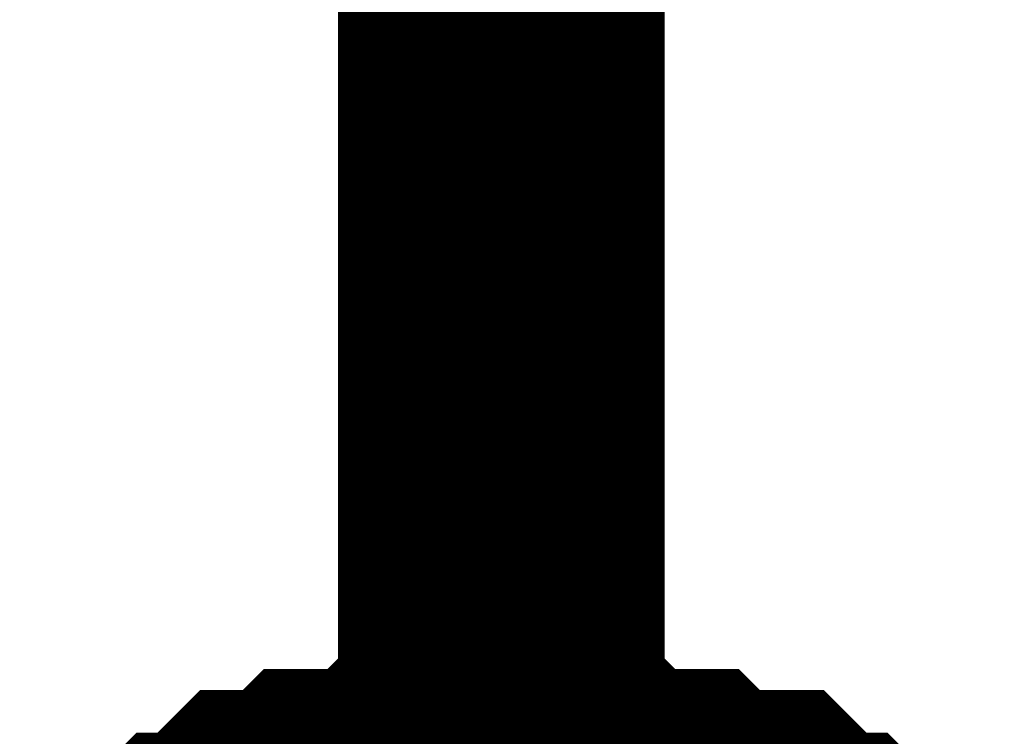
# Model space of a CAD drawing. Header units: inches. Extents: x 0 to 292, y 0 to 193.
# Tile 13 of 256: x 47.858 to 48.762, y 30.923 to 31.581. Entities that reach past the tile are written whole.
import ezdxf

# ---------------------------------------------------------------- set-up
doc = ezdxf.new("R2010")
doc.units = ezdxf.units.IN
doc.layers.add('Sheet', color=255, linetype='Continuous')

msp = doc.modelspace()

# ---------------------------------------------------------------- linework, layer by layer
at = {"layer": 'Sheet'}
for points in [[(48.30015, 35.04502, 0.29972, 0.29972, 0), (48.30015, 30.34767, 0.29972, 0.29972, 0)], [(48.0079, 30.75698, 0.29972, 0.29972, 0), (48.02738, 30.77647, 0.29972, 0.29972, 0), (48.04686, 30.77647, 0.29972, 0.29972, 0), (48.06635, 30.79596, 0.29972, 0.29972, 0), (48.08583, 30.81545, 0.29972, 0.29972, 0), (48.10532, 30.81545, 0.29972, 0.29972, 0), (48.1248, 30.81545, 0.29972, 0.29972, 0), (48.14428, 30.83494, 0.29972, 0.29972, 0), (48.18325, 30.83494, 0.29972, 0.29972, 0), (48.20273, 30.83494, 0.29972, 0.29972, 0), (48.22222, 30.85443, 0.29972, 0.29972, 0), (48.2417, 30.85443, 0.29972, 0.29972, 0), (48.28067, 30.85443, 0.29972, 0.29972, 0), (48.30015, 30.85443, 0.29972, 0.29972, 0)], [(48.0079, 30.75698, 0.29972, 0.29972, 0), (48.02738, 30.77647, 0.29972, 0.29972, 0), (48.04686, 30.77647, 0.29972, 0.29972, 0), (48.06635, 30.79596, 0.29972, 0.29972, 0), (48.08583, 30.81545, 0.29972, 0.29972, 0), (48.10532, 30.81545, 0.29972, 0.29972, 0), (48.1248, 30.81545, 0.29972, 0.29972, 0), (48.14428, 30.83494, 0.29972, 0.29972, 0), (48.18325, 30.83494, 0.29972, 0.29972, 0), (48.20273, 30.83494, 0.29972, 0.29972, 0), (48.22222, 30.85443, 0.29972, 0.29972, 0), (48.2417, 30.85443, 0.29972, 0.29972, 0), (48.28067, 30.85443, 0.29972, 0.29972, 0), (48.30015, 30.85443, 0.29972, 0.29972, 0)], [(48.0079, 30.75698, 0.29972, 0.29972, 0), (48.02738, 30.77647, 0.29972, 0.29972, 0), (48.04686, 30.77647, 0.29972, 0.29972, 0), (48.06635, 30.79596, 0.29972, 0.29972, 0), (48.08583, 30.81545, 0.29972, 0.29972, 0), (48.10532, 30.81545, 0.29972, 0.29972, 0), (48.1248, 30.81545, 0.29972, 0.29972, 0), (48.14428, 30.83494, 0.29972, 0.29972, 0), (48.18325, 30.83494, 0.29972, 0.29972, 0), (48.20273, 30.83494, 0.29972, 0.29972, 0), (48.22222, 30.85443, 0.29972, 0.29972, 0), (48.2417, 30.85443, 0.29972, 0.29972, 0), (48.28067, 30.85443, 0.29972, 0.29972, 0), (48.30015, 30.85443, 0.29972, 0.29972, 0)], [(48.0079, 30.75698, 0.29972, 0.29972, 0), (48.02738, 30.77647, 0.29972, 0.29972, 0), (48.04686, 30.77647, 0.29972, 0.29972, 0), (48.06635, 30.79596, 0.29972, 0.29972, 0), (48.08583, 30.81545, 0.29972, 0.29972, 0), (48.10532, 30.81545, 0.29972, 0.29972, 0), (48.1248, 30.81545, 0.29972, 0.29972, 0), (48.14428, 30.83494, 0.29972, 0.29972, 0), (48.18325, 30.83494, 0.29972, 0.29972, 0), (48.20273, 30.83494, 0.29972, 0.29972, 0), (48.22222, 30.85443, 0.29972, 0.29972, 0), (48.2417, 30.85443, 0.29972, 0.29972, 0), (48.28067, 30.85443, 0.29972, 0.29972, 0), (48.30015, 30.85443, 0.29972, 0.29972, 0)], [(48.30015, 30.85443, 0.29972, 0.29972, 0), (48.30015, 30.85443, 0.29972, 0.29972, 0)], [(48.30015, 30.85443, 0.29972, 0.29972, 0), (48.31964, 30.85443, 0.29972, 0.29972, 0), (48.3586, 30.85443, 0.29972, 0.29972, 0), (48.37809, 30.85443, 0.29972, 0.29972, 0), (48.39757, 30.83494, 0.29972, 0.29972, 0), (48.43654, 30.83494, 0.29972, 0.29972, 0), (48.45602, 30.83494, 0.29972, 0.29972, 0), (48.47551, 30.81545, 0.29972, 0.29972, 0), (48.49499, 30.81545, 0.29972, 0.29972, 0), (48.53396, 30.81545, 0.29972, 0.29972, 0), (48.55344, 30.79596, 0.29972, 0.29972, 0), (48.57293, 30.77647, 0.29972, 0.29972, 0), (48.59241, 30.77647, 0.29972, 0.29972, 0), (48.61189, 30.75698, 0.29972, 0.29972, 0)], [(48.30015, 30.85443, 0.29972, 0.29972, 0), (48.30015, 30.85443, 0.29972, 0.29972, 0)], [(48.30015, 30.85443, 0.29972, 0.29972, 0), (48.31964, 30.85443, 0.29972, 0.29972, 0), (48.3586, 30.85443, 0.29972, 0.29972, 0), (48.37809, 30.85443, 0.29972, 0.29972, 0), (48.39757, 30.83494, 0.29972, 0.29972, 0), (48.43654, 30.83494, 0.29972, 0.29972, 0), (48.45602, 30.83494, 0.29972, 0.29972, 0), (48.47551, 30.81545, 0.29972, 0.29972, 0), (48.49499, 30.81545, 0.29972, 0.29972, 0), (48.53396, 30.81545, 0.29972, 0.29972, 0), (48.55344, 30.79596, 0.29972, 0.29972, 0), (48.57293, 30.77647, 0.29972, 0.29972, 0), (48.59241, 30.77647, 0.29972, 0.29972, 0), (48.61189, 30.75698, 0.29972, 0.29972, 0)], [(48.30015, 30.85443, 0.29972, 0.29972, 0), (48.30015, 30.85443, 0.29972, 0.29972, 0)], [(48.30015, 30.85443, 0.29972, 0.29972, 0), (48.31964, 30.85443, 0.29972, 0.29972, 0), (48.3586, 30.85443, 0.29972, 0.29972, 0), (48.37809, 30.85443, 0.29972, 0.29972, 0), (48.39757, 30.83494, 0.29972, 0.29972, 0), (48.43654, 30.83494, 0.29972, 0.29972, 0), (48.45602, 30.83494, 0.29972, 0.29972, 0), (48.47551, 30.81545, 0.29972, 0.29972, 0), (48.49499, 30.81545, 0.29972, 0.29972, 0), (48.53396, 30.81545, 0.29972, 0.29972, 0), (48.55344, 30.79596, 0.29972, 0.29972, 0), (48.57293, 30.77647, 0.29972, 0.29972, 0), (48.59241, 30.77647, 0.29972, 0.29972, 0), (48.61189, 30.75698, 0.29972, 0.29972, 0)], [(48.30015, 30.85443, 0.29972, 0.29972, 0), (48.30015, 30.85443, 0.29972, 0.29972, 0)], [(48.30015, 30.85443, 0.29972, 0.29972, 0), (48.31964, 30.85443, 0.29972, 0.29972, 0), (48.3586, 30.85443, 0.29972, 0.29972, 0), (48.37809, 30.85443, 0.29972, 0.29972, 0), (48.39757, 30.83494, 0.29972, 0.29972, 0), (48.43654, 30.83494, 0.29972, 0.29972, 0), (48.45602, 30.83494, 0.29972, 0.29972, 0), (48.47551, 30.81545, 0.29972, 0.29972, 0), (48.49499, 30.81545, 0.29972, 0.29972, 0), (48.53396, 30.81545, 0.29972, 0.29972, 0), (48.55344, 30.79596, 0.29972, 0.29972, 0), (48.57293, 30.77647, 0.29972, 0.29972, 0), (48.59241, 30.77647, 0.29972, 0.29972, 0), (48.61189, 30.75698, 0.29972, 0.29972, 0)]]:
    msp.add_lwpolyline(points, format="xyseb", dxfattribs=at)

doc.saveas('drawing.dxf')
